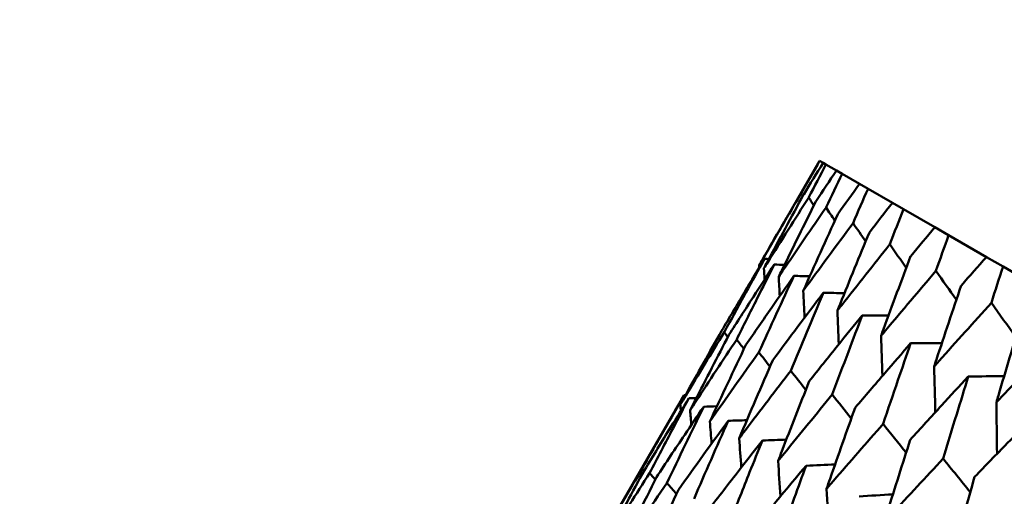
# Model space of a CAD drawing. Header units: millimetres. Extents: x 626 to 2725, y 57 to 2097.
# Tile 7 of 133: x 875.97 to 882.81, y 146.9 to 150.21. Entities that reach past the tile are written whole.
import ezdxf

# ---------------------------------------------------------------- set-up
doc = ezdxf.new("R2010")
doc.units = ezdxf.units.MM
doc.header["$LTSCALE"] = 10
doc.layers.add('Widoczne (ISO)', color=7, linetype='Continuous', lineweight=50)

msp = doc.modelspace()

# ---------------------------------------------------------------- linework, layer by layer
at = {"layer": 'Widoczne (ISO)'}
for p, q in [((881.5222, 149.2287), (881.1021, 148.501)), ((881.5229, 149.2283), (881.5222, 149.2287)), ((881.5229, 149.2283), (881.5473, 149.2142)), ((881.5669, 149.2029), (881.5473, 149.2142)), ((881.5669, 149.2029), (881.6399, 149.1607)), ((881.6791, 149.1381), (881.6399, 149.1607)), ((881.6791, 149.1381), (881.8005, 149.0681)), ((881.859, 149.0343), (881.8005, 149.0681)), ((881.859, 149.0343), (882.0282, 148.9366)), ((882.1059, 148.8917), (882.0282, 148.9366)), ((882.1059, 148.8917), (882.3224, 148.7667)), ((882.4189, 148.711), (882.3224, 148.7667)), ((882.4189, 148.711), (882.6817, 148.5593)), ((882.7967, 148.4929), (882.6817, 148.5593)), ((882.7967, 148.4929), (883.0792, 148.3298)), ((880.5807, 147.598), (879.9909, 146.5763))]:
    msp.add_line(p, q, dxfattribs=at)
msp.add_circle((880.3266, 107.1577), 50, dxfattribs=at)
for points, knots in [([(881.3949, 149.0028), (881.3952, 149.0033), (881.3955, 149.0037), (881.438, 149.079), (881.4804, 149.1537), (881.5229, 149.2283)], [0.02951568, 0.02951568, 0.02951568, 0.02951568, 0.02969929, 0.02969929, 0.05939589, 0.05939589, 0.05939589, 0.05939589]), ([(881.5473, 149.2142), (881.5021, 149.1412), (881.457, 149.068), (881.4118, 148.9943), (881.4115, 148.9939), (881.4112, 148.9934)], [0, 0, 0, 0, 0.02969567, 0.02969567, 0.02988021, 0.02988021, 0.02988021, 0.02988021]), ([(881.447, 148.9728), (881.4472, 148.9732), (881.4475, 148.9737), (881.4873, 149.0505), (881.527, 149.1268), (881.5669, 149.2029)], [0.02951568, 0.02951568, 0.02951568, 0.02951568, 0.02969929, 0.02969929, 0.05939589, 0.05939589, 0.05939589, 0.05939589]), ([(881.6399, 149.1607), (881.592, 149.0892), (881.5443, 149.0176), (881.4964, 148.9455), (881.4961, 148.945), (881.4958, 148.9446)], [0, 0, 0, 0, 0.02969567, 0.02969567, 0.02988021, 0.02988021, 0.02988021, 0.02988021]), ([(881.5672, 148.9034), (881.5674, 148.9038), (881.5677, 148.9043), (881.6048, 148.9827), (881.6419, 149.0605), (881.6791, 149.1381)], [0.02951568, 0.02951568, 0.02951568, 0.02951568, 0.02969929, 0.02969929, 0.05939589, 0.05939589, 0.05939589, 0.05939589]), ([(881.8005, 149.0681), (881.7499, 148.9981), (881.6995, 148.928), (881.649, 148.8574), (881.6487, 148.857), (881.6483, 148.8565)], [0, 0, 0, 0, 0.02969567, 0.02969567, 0.02988021, 0.02988021, 0.02988021, 0.02988021]), ([(881.1021, 148.501), (881.1102, 148.515), (881.1183, 148.5291), (881.2153, 148.6968), (881.3048, 148.85), (881.3949, 149.0028)], [0.0853813, 0.0853813, 0.0853813, 0.0853813, 0.09097809, 0.09097809, 0.15214536, 0.15214536, 0.15214536, 0.15214536]), ([(881.4112, 148.9934), (881.3266, 148.8375), (881.2426, 148.6812), (881.1516, 148.5101), (881.1439, 148.4957), (881.1363, 148.4812)], [0.0297954, 0.0297954, 0.0297954, 0.0297954, 0.09092493, 0.09092493, 0.09655955, 0.09655955, 0.09655955, 0.09655955]), ([(881.1363, 148.4812), (881.1449, 148.495), (881.1535, 148.5088), (881.2564, 148.673), (881.3514, 148.8231), (881.447, 148.9728)], [0.0853813, 0.0853813, 0.0853813, 0.0853813, 0.09097809, 0.09097809, 0.15214536, 0.15214536, 0.15214536, 0.15214536]), ([(881.4958, 148.9446), (881.4166, 148.7855), (881.3381, 148.6261), (881.253, 148.4516), (881.2458, 148.4369), (881.2387, 148.4221)], [0.0297954, 0.0297954, 0.0297954, 0.0297954, 0.09092493, 0.09092493, 0.09655955, 0.09655955, 0.09655955, 0.09655955]), ([(881.2387, 148.4221), (881.2478, 148.4356), (881.2569, 148.4491), (881.3658, 148.6099), (881.4662, 148.7568), (881.5672, 148.9034)], [0.0853813, 0.0853813, 0.0853813, 0.0853813, 0.09097809, 0.09097809, 0.15214536, 0.15214536, 0.15214536, 0.15214536]), ([(882.0099, 148.6478), (882.0101, 148.6483), (882.0102, 148.6488), (882.0421, 148.7302), (882.0739, 148.811), (882.1059, 148.8917)], [0.02951568, 0.02951568, 0.02951568, 0.02951568, 0.02969929, 0.02969929, 0.05939589, 0.05939589, 0.05939589, 0.05939589]), ([(881.8682, 148.7296), (881.7998, 148.5643), (881.732, 148.3987), (881.6586, 148.2174), (881.6524, 148.2021), (881.6462, 148.1868)], [0.0297954, 0.0297954, 0.0297954, 0.0297954, 0.09092493, 0.09092493, 0.09655955, 0.09655955, 0.09655955, 0.09655955]), ([(882.3224, 148.7667), (882.2666, 148.6998), (882.211, 148.6327), (882.1552, 148.5651), (882.1549, 148.5647), (882.1546, 148.5643)], [0, 0, 0, 0, 0.02969567, 0.02969567, 0.02988021, 0.02988021, 0.02988021, 0.02988021]), ([(882.3306, 148.4626), (882.3307, 148.4631), (882.3309, 148.4637), (882.3602, 148.5465), (882.3895, 148.6288), (882.4189, 148.711)], [0.02951568, 0.02951568, 0.02951568, 0.02951568, 0.02969929, 0.02969929, 0.05939589, 0.05939589, 0.05939589, 0.05939589]), ([(881.6462, 148.1868), (881.6563, 148.1997), (881.6664, 148.2126), (881.787, 148.3667), (881.8981, 148.5074), (882.0099, 148.6478)], [0.0853813, 0.0853813, 0.0853813, 0.0853813, 0.09097809, 0.09097809, 0.15214536, 0.15214536, 0.15214536, 0.15214536]), ([(881.1395, 148.546), (881.0937, 148.4698), (881.048, 148.3935), (880.9488, 148.227), (880.8954, 148.1368), (880.8422, 148.0464)], [0.03078053, 0.03078053, 0.03078053, 0.03078053, 0.06149921, 0.06149921, 0.09773041, 0.09773041, 0.09773041, 0.09773041]), ([(880.8602, 148.036), (880.9102, 148.1282), (880.9604, 148.2203), (881.0535, 148.3903), (881.0964, 148.4682), (881.1395, 148.546)], [0.02528165, 0.02528165, 0.02528165, 0.02528165, 0.06150593, 0.06150593, 0.09223152, 0.09223152, 0.09223152, 0.09223152]), ([(881.2078, 148.5066), (881.1592, 148.432), (881.1108, 148.3573), (881.0056, 148.1943), (880.9489, 148.1059), (880.8925, 148.0174)], [0.03078053, 0.03078053, 0.03078053, 0.03078053, 0.06149921, 0.06149921, 0.09773041, 0.09773041, 0.09773041, 0.09773041]), ([(880.9466, 147.9861), (880.9933, 148.0802), (881.0402, 148.1742), (881.1273, 148.3477), (881.1675, 148.4272), (881.2078, 148.5066)], [0.02528165, 0.02528165, 0.02528165, 0.02528165, 0.06150593, 0.06150593, 0.09223152, 0.09223152, 0.09223152, 0.09223152]), ([(882.1546, 148.5643), (882.0914, 148.396), (882.0289, 148.2273), (881.9612, 148.0427), (881.9555, 148.0271), (881.9498, 148.0115)], [0.0297954, 0.0297954, 0.0297954, 0.0297954, 0.09092493, 0.09092493, 0.09655955, 0.09655955, 0.09655955, 0.09655955]), ([(882.6817, 148.5593), (882.6234, 148.4938), (882.5653, 148.4281), (882.507, 148.362), (882.5066, 148.3616), (882.5063, 148.3612)], [0, 0, 0, 0, 0.02969567, 0.02969567, 0.02988021, 0.02988021, 0.02988021, 0.02988021]), ([(881.9498, 148.0115), (881.9604, 148.0242), (881.971, 148.0368), (882.0973, 148.1876), (882.2136, 148.3253), (882.3306, 148.4626)], [0.0853813, 0.0853813, 0.0853813, 0.0853813, 0.09097809, 0.09097809, 0.15214536, 0.15214536, 0.15214536, 0.15214536]), ([(882.7159, 148.2401), (882.7161, 148.2407), (882.7163, 148.2412), (882.743, 148.3255), (882.7698, 148.4093), (882.7967, 148.4929)], [0.02951568, 0.02951568, 0.02951568, 0.02951568, 0.02969929, 0.02969929, 0.05939589, 0.05939589, 0.05939589, 0.05939589]), ([(881.3442, 148.4278), (881.2928, 148.3548), (881.2417, 148.2817), (881.1305, 148.1221), (881.0706, 148.0356), (881.0109, 147.949)], [0.03078053, 0.03078053, 0.03078053, 0.03078053, 0.06149921, 0.06149921, 0.09773041, 0.09773041, 0.09773041, 0.09773041]), ([(882.5063, 148.3612), (882.4483, 148.1899), (882.3909, 148.0183), (882.3288, 147.8304), (882.3236, 147.8146), (882.3184, 147.7987)], [0.0297954, 0.0297954, 0.0297954, 0.0297954, 0.09092493, 0.09092493, 0.09655955, 0.09655955, 0.09655955, 0.09655955]), ([(881.3225, 147.7691), (881.3958, 147.9471), (881.4698, 148.1247), (881.5457, 148.3046), (881.5469, 148.3073), (881.5481, 148.3101)], [0.02528154, 0.02528154, 0.02528154, 0.02528154, 0.09120217, 0.09120217, 0.09223068, 0.09223068, 0.09223068, 0.09223068]), ([(882.3184, 147.7987), (882.3294, 147.8111), (882.3405, 147.8235), (882.4724, 147.971), (882.5939, 148.1057), (882.7159, 148.2401)], [0.0853813, 0.0853813, 0.0853813, 0.0853813, 0.09097809, 0.09097809, 0.15214536, 0.15214536, 0.15214536, 0.15214536]), ([(881.8187, 148.1539), (881.7619, 148.084), (881.7054, 148.014), (881.5824, 147.8612), (881.5161, 147.7784), (881.4501, 147.6954)], [0.03078053, 0.03078053, 0.03078053, 0.03078053, 0.06149921, 0.06149921, 0.09773041, 0.09773041, 0.09773041, 0.09773041]), ([(881.6105, 147.6028), (881.6477, 147.7024), (881.685, 147.8019), (881.7545, 147.9856), (881.7865, 148.0698), (881.8187, 148.1539)], [0.02528165, 0.02528165, 0.02528165, 0.02528165, 0.06150593, 0.06150593, 0.09223152, 0.09223152, 0.09223152, 0.09223152]), ([(882.9219, 148.1212), (882.869, 147.947), (882.8166, 147.7725), (882.7601, 147.5815), (882.7553, 147.5654), (882.7505, 147.5492)], [0.0297954, 0.0297954, 0.0297954, 0.0297954, 0.09092493, 0.09092493, 0.09655955, 0.09655955, 0.09655955, 0.09655955]), ([(880.8422, 148.0464), (880.7577, 147.8971), (880.6737, 147.7475), (880.5787, 147.5763), (880.5669, 147.5551), (880.5551, 147.5339)], [0.02983351, 0.02983351, 0.02983351, 0.02983351, 0.0889495, 0.0889495, 0.09731113, 0.09731113, 0.09731113, 0.09731113]), ([(880.5551, 147.5339), (880.5676, 147.5546), (880.5801, 147.5753), (880.6812, 147.743), (880.7704, 147.8897), (880.8602, 148.036)], [0.0806421, 0.0806421, 0.0806421, 0.0806421, 0.08897282, 0.08897282, 0.14811965, 0.14811965, 0.14811965, 0.14811965]), ([(880.8925, 148.0174), (880.8132, 147.8651), (880.7346, 147.7124), (880.6455, 147.5377), (880.6345, 147.5161), (880.6235, 147.4944)], [0.02983351, 0.02983351, 0.02983351, 0.02983351, 0.0889495, 0.0889495, 0.09731113, 0.09731113, 0.09731113, 0.09731113]), ([(880.6235, 147.4944), (880.6367, 147.5147), (880.6499, 147.535), (880.757, 147.6993), (880.8515, 147.8429), (880.9466, 147.9861)], [0.0806421, 0.0806421, 0.0806421, 0.0806421, 0.08897282, 0.08897282, 0.14811965, 0.14811965, 0.14811965, 0.14811965]), ([(882.1549, 147.9597), (882.0956, 147.8914), (882.0364, 147.8229), (881.9077, 147.6734), (881.8383, 147.5924), (881.7691, 147.5113)], [0.03078053, 0.03078053, 0.03078053, 0.03078053, 0.06149921, 0.06149921, 0.09773041, 0.09773041, 0.09773041, 0.09773041]), ([(881.9639, 147.3988), (881.998, 147.5002), (882.0323, 147.6015), (882.096, 147.7884), (882.1254, 147.8741), (882.1549, 147.9597)], [0.02528165, 0.02528165, 0.02528165, 0.02528165, 0.06150593, 0.06150593, 0.09223152, 0.09223152, 0.09223152, 0.09223152]), ([(882.7505, 147.5492), (882.762, 147.5613), (882.7735, 147.5734), (882.9109, 147.7178), (883.0374, 147.8497), (883.1644, 147.9812)], [0.0853813, 0.0853813, 0.0853813, 0.0853813, 0.09097809, 0.09097809, 0.15214536, 0.15214536, 0.15214536, 0.15214536]), ([(880.9637, 147.298), (880.9784, 147.3174), (880.9931, 147.3369), (881.1121, 147.4942), (881.217, 147.6318), (881.3225, 147.7691)], [0.0806421, 0.0806421, 0.0806421, 0.0806421, 0.08897282, 0.08897282, 0.14811965, 0.14811965, 0.14811965, 0.14811965]), ([(881.4501, 147.6954), (881.3864, 147.5341), (881.3233, 147.3725), (881.252, 147.1876), (881.2431, 147.1647), (881.2343, 147.1417)], [0.02983351, 0.02983351, 0.02983351, 0.02983351, 0.0889495, 0.0889495, 0.09731113, 0.09731113, 0.09731113, 0.09731113]), ([(882.5555, 147.7285), (882.4935, 147.6616), (882.4318, 147.5946), (882.2975, 147.4484), (882.225, 147.3691), (882.1528, 147.2897)], [0.03078053, 0.03078053, 0.03078053, 0.03078053, 0.06149921, 0.06149921, 0.09773041, 0.09773041, 0.09773041, 0.09773041]), ([(882.3812, 147.1578), (882.4123, 147.261), (882.4435, 147.364), (882.5017, 147.5542), (882.5285, 147.6414), (882.5555, 147.7285)], [0.02528165, 0.02528165, 0.02528165, 0.02528165, 0.06150593, 0.06150593, 0.09223152, 0.09223152, 0.09223152, 0.09223152]), ([(880.2895, 147.0878), (880.3472, 147.19), (880.4052, 147.292), (880.5024, 147.462), (880.5415, 147.53), (880.5807, 147.598)], [0.02104899, 0.02104899, 0.02104899, 0.02104899, 0.0615671, 0.0615671, 0.08866561, 0.08866561, 0.08866561, 0.08866561]), ([(880.6149, 147.5782), (880.5733, 147.5117), (880.5317, 147.4451), (880.4284, 147.2787), (880.3668, 147.1787), (880.3054, 147.0786)], [0.03448054, 0.03448054, 0.03448054, 0.03448054, 0.06157222, 0.06157222, 0.10209717, 0.10209717, 0.10209717, 0.10209717]), ([(880.3418, 147.0576), (880.3959, 147.1619), (880.4503, 147.266), (880.5415, 147.4395), (880.5781, 147.5089), (880.6149, 147.5782)], [0.02104899, 0.02104899, 0.02104899, 0.02104899, 0.0615671, 0.0615671, 0.08866561, 0.08866561, 0.08866561, 0.08866561]), ([(881.2343, 147.1417), (881.2497, 147.1608), (881.2651, 147.1798), (881.3899, 147.3338), (881.5, 147.4685), (881.6105, 147.6028)], [0.0806421, 0.0806421, 0.0806421, 0.0806421, 0.08897282, 0.08897282, 0.14811965, 0.14811965, 0.14811965, 0.14811965]), ([(880.7173, 147.5191), (880.6732, 147.454), (880.6293, 147.3888), (880.5199, 147.2258), (880.4546, 147.128), (880.3897, 147.03)], [0.03448054, 0.03448054, 0.03448054, 0.03448054, 0.06157222, 0.06157222, 0.10209717, 0.10209717, 0.10209717, 0.10209717]), ([(881.7691, 147.5113), (881.7104, 147.347), (881.6524, 147.1825), (881.5868, 146.9943), (881.5787, 146.971), (881.5706, 146.9476)], [0.02983351, 0.02983351, 0.02983351, 0.02983351, 0.0889495, 0.0889495, 0.09731113, 0.09731113, 0.09731113, 0.09731113]), ([(883.0188, 147.461), (882.9543, 147.3956), (882.8901, 147.33), (882.7503, 147.187), (882.6749, 147.1094), (882.5997, 147.0317)], [0.03078053, 0.03078053, 0.03078053, 0.03078053, 0.06149921, 0.06149921, 0.09773041, 0.09773041, 0.09773041, 0.09773041]), ([(881.5706, 146.9476), (881.5867, 146.9662), (881.6028, 146.9849), (881.7333, 147.1356), (881.8483, 147.2673), (881.9639, 147.3988)], [0.0806421, 0.0806421, 0.0806421, 0.0806421, 0.08897282, 0.08897282, 0.14811965, 0.14811965, 0.14811965, 0.14811965]), ([(881.1249, 147.2838), (881.076, 147.2214), (881.0273, 147.159), (880.906, 147.0029), (880.8336, 146.9092), (880.7614, 146.8153)], [0.03448054, 0.03448054, 0.03448054, 0.03448054, 0.06157222, 0.06157222, 0.10209717, 0.10209717, 0.10209717, 0.10209717]), ([(880.9056, 146.7321), (880.949, 146.8426), (880.9926, 146.9529), (881.0658, 147.1367), (881.0953, 147.2103), (881.1249, 147.2838)], [0.02104899, 0.02104899, 0.02104899, 0.02104899, 0.0615671, 0.0615671, 0.08866561, 0.08866561, 0.08866561, 0.08866561]), ([(882.1528, 147.2897), (882.0991, 147.1227), (882.046, 146.9553), (881.986, 146.7638), (881.9785, 146.7401), (881.9711, 146.7164)], [0.02983351, 0.02983351, 0.02983351, 0.02983351, 0.0889495, 0.0889495, 0.09731113, 0.09731113, 0.09731113, 0.09731113]), ([(881.9711, 146.7164), (881.9879, 146.7346), (882.0047, 146.7528), (882.1409, 146.9003), (882.2608, 147.0292), (882.3812, 147.1578)], [0.0806421, 0.0806421, 0.0806421, 0.0806421, 0.08897282, 0.08897282, 0.14811965, 0.14811965, 0.14811965, 0.14811965]), ([(879.9909, 146.5763), (880.0035, 146.5981), (880.0161, 146.6199), (880.115, 146.7907), (880.2019, 146.9395), (880.2895, 147.0878)], [0.07597559, 0.07597559, 0.07597559, 0.07597559, 0.08464777, 0.08464777, 0.14401425, 0.14401425, 0.14401425, 0.14401425]), ([(880.3054, 147.0786), (880.2232, 146.9272), (880.1416, 146.7755), (880.0488, 146.6012), (880.0369, 146.5789), (880.0251, 146.5566)], [0.02530969, 0.02530969, 0.02530969, 0.02530969, 0.08465152, 0.08465152, 0.09334823, 0.09334823, 0.09334823, 0.09334823]), ([(881.4285, 147.1085), (881.3773, 147.0475), (881.3262, 146.9864), (881.199, 146.8337), (881.1231, 146.7421), (881.0475, 146.6502)], [0.03448054, 0.03448054, 0.03448054, 0.03448054, 0.06157222, 0.06157222, 0.10209717, 0.10209717, 0.10209717, 0.10209717]), ([(881.2267, 146.5467), (881.2665, 146.6592), (881.3067, 146.7716), (881.3741, 146.9587), (881.4012, 147.0337), (881.4285, 147.1085)], [0.02104899, 0.02104899, 0.02104899, 0.02104899, 0.0615671, 0.0615671, 0.08866561, 0.08866561, 0.08866561, 0.08866561]), ([(880.0251, 146.5566), (880.0384, 146.5779), (880.0518, 146.5992), (880.1568, 146.7666), (880.249, 146.9123), (880.3418, 147.0576)], [0.07597559, 0.07597559, 0.07597559, 0.07597559, 0.08464777, 0.08464777, 0.14401425, 0.14401425, 0.14401425, 0.14401425]), ([(882.5997, 147.0317), (882.5508, 146.8619), (882.5024, 146.6917), (882.4479, 146.4971), (882.4411, 146.473), (882.4344, 146.4489)], [0.02983351, 0.02983351, 0.02983351, 0.02983351, 0.0889495, 0.0889495, 0.09731113, 0.09731113, 0.09731113, 0.09731113])]:
    msp.add_open_spline(points, degree=3, knots=knots, dxfattribs=at)
for points in [[(881.3949, 149.0028), (881.3988, 148.9968), (881.4027, 148.9908), (881.4065, 148.9847)], [(881.7551, 148.7949), (881.7896, 148.8748), (881.8242, 148.9546), (881.859, 149.0343)], [(881.447, 148.9728), (881.4589, 148.9547), (881.4709, 148.9366), (881.4828, 148.9185)], [(882.0282, 148.9366), (881.9747, 148.8677), (881.9214, 148.7987), (881.8682, 148.7296)], [(881.6483, 148.8565), (881.5678, 148.6794), (881.4879, 148.5019), (881.4089, 148.3238)], [(881.5672, 148.9034), (881.5876, 148.8732), (881.608, 148.843), (881.6284, 148.8128)], [(881.4089, 148.3238), (881.5235, 148.4813), (881.6389, 148.6384), (881.7551, 148.7949)], [(881.8427, 148.6679), (881.8135, 148.7102), (881.7843, 148.7526), (881.7551, 148.7949)], [(882.1246, 148.4842), (882.0863, 148.5387), (882.0481, 148.5933), (882.0099, 148.6478)], [(881.103, 148.4852), (881.1027, 148.4905), (881.1024, 148.4957), (881.1021, 148.501)], [(881.1703, 148.5453), (881.1601, 148.5455), (881.1498, 148.5458), (881.1395, 148.546)], [(881.2791, 148.5051), (881.2553, 148.5056), (881.2316, 148.5061), (881.2078, 148.5066)], [(881.1406, 148.4032), (881.1392, 148.4292), (881.1377, 148.4552), (881.1363, 148.4812)], [(882.4728, 148.2622), (882.4254, 148.329), (882.378, 148.3958), (882.3306, 148.4626)], [(881.1009, 147.897), (881.1812, 148.0744), (881.2623, 148.2514), (881.3442, 148.4278)], [(881.2459, 148.2876), (881.2434, 148.3324), (881.241, 148.3773), (881.2387, 148.4221)], [(881.4543, 148.4259), (881.4176, 148.4266), (881.3809, 148.4272), (881.3442, 148.4278)], [(881.5481, 148.3101), (881.4303, 148.1544), (881.3133, 147.9982), (881.197, 147.8416)], [(881.4089, 148.3238), (881.4119, 148.2618), (881.415, 148.1997), (881.4181, 148.1377)], [(881.5481, 148.3101), (881.5972, 148.3095), (881.6463, 148.3089), (881.6955, 148.3083)], [(882.886, 148.0027), (882.8293, 148.0818), (882.7726, 148.161), (882.7159, 148.2401)], [(881.6462, 148.1868), (881.6495, 148.1089), (881.6529, 148.031), (881.6563, 147.953)], [(881.8187, 148.1539), (881.8797, 148.1536), (881.9407, 148.1533), (882.0017, 148.1529)], [(880.8602, 148.036), (880.8685, 148.0249), (880.8767, 148.0138), (880.8849, 148.0028)], [(880.9466, 147.9861), (880.9634, 147.964), (880.9802, 147.9419), (880.997, 147.9198)], [(881.9498, 148.0115), (881.9529, 147.9189), (881.9562, 147.8263), (881.9596, 147.7337)], [(882.1549, 147.9597), (882.2272, 147.96), (882.2996, 147.9603), (882.3719, 147.9605)], [(881.0109, 147.949), (880.9264, 147.7717), (880.8427, 147.5939), (880.7598, 147.4157)], [(880.7598, 147.4157), (880.8727, 147.5766), (880.9864, 147.7371), (881.1009, 147.897)], [(881.1779, 147.7975), (881.1522, 147.8307), (881.1265, 147.8639), (881.1009, 147.897)], [(881.197, 147.8416), (881.1185, 147.6608), (881.0407, 147.4796), (880.9637, 147.298)], [(881.4268, 147.6363), (881.392, 147.6806), (881.3572, 147.7248), (881.3225, 147.7691)], [(882.3184, 147.7987), (882.3209, 147.6924), (882.3236, 147.5861), (882.3264, 147.4799)], [(882.5555, 147.7285), (882.6386, 147.7297), (882.7217, 147.7309), (882.8048, 147.7321)], [(880.5908, 147.5982), (880.5875, 147.5981), (880.5841, 147.5981), (880.5807, 147.598)], [(880.6668, 147.5796), (880.6495, 147.5791), (880.6322, 147.5787), (880.6149, 147.5782)], [(881.7425, 147.4367), (881.6985, 147.4921), (881.6545, 147.5474), (881.6105, 147.6028)], [(882.7505, 147.5492), (882.7519, 147.4301), (882.7535, 147.311), (882.7553, 147.192)], [(880.4624, 146.988), (880.5466, 147.1655), (880.6315, 147.3426), (880.7173, 147.5191)], [(880.559, 147.4888), (880.5577, 147.5038), (880.5564, 147.5188), (880.5551, 147.5339)], [(880.632, 147.3928), (880.6292, 147.4267), (880.6263, 147.4605), (880.6235, 147.4944)], [(880.8093, 147.5217), (880.7786, 147.5208), (880.748, 147.52), (880.7173, 147.5191)], [(880.8875, 147.4209), (880.7715, 147.2618), (880.6563, 147.1022), (880.5419, 146.9421)], [(880.6505, 146.8794), (880.7288, 147.0603), (880.8078, 147.2408), (880.8875, 147.4209)], [(880.7598, 147.4157), (880.7639, 147.3645), (880.7681, 147.3134), (880.7723, 147.2622)], [(880.8875, 147.4209), (880.9309, 147.4223), (880.9743, 147.4237), (881.0177, 147.4251)], [(882.1238, 147.1994), (882.0705, 147.2658), (882.0172, 147.3323), (881.9639, 147.3988)], [(880.9637, 147.298), (880.9687, 147.2309), (880.9738, 147.1638), (880.9789, 147.0967)], [(881.1249, 147.2838), (881.1805, 147.286), (881.2361, 147.2881), (881.2916, 147.2903)], [(881.2343, 147.1417), (881.2398, 147.0599), (881.2454, 146.978), (881.2511, 146.8962)], [(882.569, 146.925), (882.5064, 147.0026), (882.4438, 147.0802), (882.3812, 147.1578)], [(880.2895, 147.0878), (880.2937, 147.0828), (880.2979, 147.0777), (880.3022, 147.0726)], [(881.4285, 147.1085), (881.4956, 147.1117), (881.5628, 147.1149), (881.63, 147.118)], [(880.3897, 147.03), (880.3015, 146.8529), (880.2141, 146.6754), (880.1275, 146.4974)], [(880.3418, 147.0576), (880.3548, 147.0424), (880.3678, 147.0272), (880.3807, 147.0121)], [(880.1275, 146.4974), (880.2383, 146.6614), (880.3499, 146.8249), (880.4624, 146.988)], [(880.5419, 146.9421), (880.4597, 146.7616), (880.3783, 146.5806), (880.2977, 146.3992)], [(880.5283, 146.9122), (880.5063, 146.9375), (880.4843, 146.9627), (880.4624, 146.988)], [(881.5706, 146.9476), (881.5761, 146.852), (881.5817, 146.7563), (881.5875, 146.6607)], [(881.7971, 146.8957), (881.8752, 146.9002), (881.9534, 146.9047), (882.0316, 146.9092)]]:
    msp.add_open_spline(points, degree=3, dxfattribs=at)

doc.saveas('drawing.dxf')
